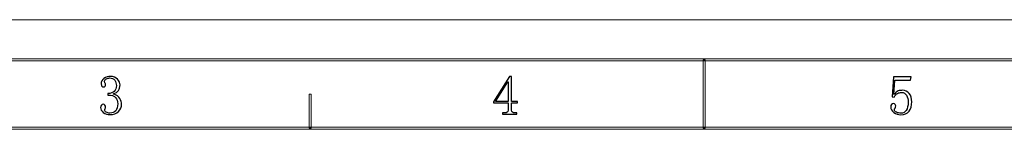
# Model space of a CAD drawing. Header units: millimetres. Extents: x -420 to 420, y -297 to 297.
# Tile 73 of 146: x -171 to 75, y 270 to 297. Entities that reach past the tile are written whole.
import ezdxf

# ---------------------------------------------------------------- set-up
doc = ezdxf.new("R2010")
doc.units = ezdxf.units.MM
doc.header["$MEASUREMENT"] = 0
doc.layers.add('layer 1', color=7, linetype='Continuous')

msp = doc.modelspace()

# ---------------------------------------------------------------- linework, layer by layer
at = {"layer": 'layer 1', "lineweight": 9}
msp.add_open_spline([(-420.4338, 296.9891), (-420.4338, 296.9891), (420.1294, 296.9891), (420.1294, 296.9891)], degree=3, dxfattribs=at)
msp.add_open_spline([(-420.4338, 296.9891), (-420.4338, 296.9891), (420.1294, 296.9891), (420.1294, 296.9891)], degree=3, dxfattribs=at)
msp.add_open_spline([(-420.4338, 296.9891), (-420.4338, 296.9891), (420.1294, 296.9891), (420.1294, 296.9891)], degree=3, dxfattribs=at)
msp.add_open_spline([(-420.4338, 296.9891), (-420.4338, 296.9891), (420.1294, 296.9891), (420.1294, 296.9891)], degree=3, dxfattribs=at)
msp.add_open_spline([(-420.4338, 296.9891), (-420.4338, 296.9891), (420.1294, 296.9891), (420.1294, 296.9891)], degree=3, dxfattribs=at)
msp.add_open_spline([(-420.4338, 296.9891), (-420.4338, 296.9891), (420.1294, 296.9891), (420.1294, 296.9891)], degree=3, dxfattribs=at)
msp.add_open_spline([(-420.4338, 296.9891), (-420.4338, 296.9891), (420.1294, 296.9891), (420.1294, 296.9891)], degree=3, dxfattribs=at)
msp.add_open_spline([(-420.4338, 296.9891), (-420.4338, 296.9891), (420.1294, 296.9891), (420.1294, 296.9891)], degree=3, dxfattribs=at)
msp.add_open_spline([(-420.4338, 296.9891), (-420.4338, 296.9891), (420.1294, 296.9891), (420.1294, 296.9891)], degree=3, dxfattribs=at)
msp.add_open_spline([(-420.4338, 296.9891), (-420.4338, 296.9891), (420.1294, 296.9891), (420.1294, 296.9891)], degree=3, dxfattribs=at)
msp.add_open_spline([(-420.4338, 296.9891), (-420.4338, 296.9891), (420.1294, 296.9891), (420.1294, 296.9891)], degree=3, dxfattribs=at)
msp.add_open_spline([(-420.4338, 296.9891), (-420.4338, 296.9891), (420.1294, 296.9891), (420.1294, 296.9891)], degree=3, dxfattribs=at)
msp.add_open_spline([(-420.4338, 296.9891), (-420.4338, 296.9891), (420.1294, 296.9891), (420.1294, 296.9891)], degree=3, dxfattribs=at)
msp.add_open_spline([(-420.4338, 296.9891), (-420.4338, 296.9891), (420.1294, 296.9891), (420.1294, 296.9891)], degree=3, dxfattribs=at)
msp.add_open_spline([(-420.4338, 296.9891), (-420.4338, 296.9891), (420.1294, 296.9891), (420.1294, 296.9891)], degree=3, dxfattribs=at)
msp.add_open_spline([(-420.4338, 296.9891), (-420.4338, 296.9891), (420.1294, 296.9891), (420.1294, 296.9891)], degree=3, dxfattribs=at)
msp.add_open_spline([(-420.4338, 296.9891), (-420.4338, 296.9891), (420.1294, 296.9891), (420.1294, 296.9891)], degree=3, dxfattribs=at)
msp.add_open_spline([(-420.4338, 296.9891), (-420.4338, 296.9891), (420.1294, 296.9891), (420.1294, 296.9891)], degree=3, dxfattribs=at)
msp.add_open_spline([(-420.4338, 296.9891), (-420.4338, 296.9891), (420.1294, 296.9891), (420.1294, 296.9891)], degree=3, dxfattribs=at)
msp.add_open_spline([(-420.4338, 296.9891), (-420.4338, 296.9891), (420.1294, 296.9891), (420.1294, 296.9891)], degree=3, dxfattribs=at)
msp.add_open_spline([(-420.4338, 296.9891), (-420.4338, 296.9891), (420.1294, 296.9891), (420.1294, 296.9891)], degree=3, dxfattribs=at)
for points in [[(-410.439, 286.7332), (-410.439, 286.7332), (-410.439, 287.2336), (-410.439, 287.2336), (-410.439, 287.2336), (-410.439, 287.2336), (410.1346, 287.2336), (410.1346, 287.2336), (410.1346, 287.2336), (410.1346, 287.2336), (410.1346, 286.7332), (410.1346, 286.7332), (410.1346, 286.7332), (410.1346, 286.7332), (-410.439, 286.7332), (-410.439, 286.7332)], [(0.0978, 269.9737), (0.0978, 269.9737), (-0.4021, 269.9737), (-0.4021, 269.9737), (-0.4021, 269.9737), (-0.4021, 269.9737), (-0.4021, 286.9833), (-0.4021, 286.9833), (-0.4021, 286.9833), (-0.4021, 286.9833), (0.0978, 286.9833), (0.0978, 286.9833), (0.0978, 286.9833), (0.0978, 286.9833), (0.0978, 269.9737), (0.0978, 269.9737)], [(-98.2261, 269.9737), (-98.2261, 269.9737), (-98.726, 269.9737), (-98.726, 269.9737), (-98.726, 269.9737), (-98.726, 269.9737), (-98.726, 278.4785), (-98.726, 278.4785), (-98.726, 278.4785), (-98.726, 278.4785), (-98.2261, 278.4785), (-98.2261, 278.4785), (-98.2261, 278.4785), (-98.2261, 278.4785), (-98.2261, 269.9737), (-98.2261, 269.9737)], [(-393.4478, 269.7236), (-393.4478, 269.7236), (-393.4478, 270.2239), (-393.4478, 270.2239), (-393.4478, 270.2239), (-393.4478, 270.2239), (393.1434, 270.2239), (393.1434, 270.2239), (393.1434, 270.2239), (393.1434, 270.2239), (393.1434, 269.7236), (393.1434, 269.7236), (393.1434, 269.7236), (393.1434, 269.7236), (-393.4478, 269.7236), (-393.4478, 269.7236)]]:
    msp.add_open_spline(points, degree=3, knots=[0, 0, 0, 0, 0.2, 0.2, 0.2, 0.2, 0.4, 0.4, 0.4, 0.4, 0.6, 0.6, 0.6, 0.6, 1, 1, 1, 1], dxfattribs=at)
at = {"layer": 'layer 1'}
for points, knots in [([(-145.5225, 275.9709), (-145.5225, 275.283), (-145.777, 274.6787), (-146.2836, 274.1528), (-146.2836, 274.1528), (-146.7881, 273.6271), (-147.4936, 273.3654), (-148.3982, 273.3654), (-148.3982, 273.3654), (-149.0484, 273.3654), (-149.6082, 273.546), (-150.0779, 273.9097), (-150.0779, 273.9097), (-150.5475, 274.271), (-150.7836, 274.6856), (-150.7836, 275.1581), (-150.7836, 275.1581), (-150.7836, 275.3735), (-150.7117, 275.5634), (-150.5661, 275.7278), (-150.5661, 275.7278), (-150.4226, 275.89), (-150.2768, 275.9709), (-150.1335, 275.9709), (-150.1335, 275.9709), (-149.916, 275.9709), (-149.761, 275.89), (-149.6706, 275.7278), (-149.6706, 275.7278), (-149.5805, 275.5634), (-149.5365, 275.4291), (-149.5365, 275.3201), (-149.5365, 275.3201), (-149.5365, 275.1395), (-149.5711, 274.9843), (-149.6453, 274.8592), (-149.6453, 274.8592), (-149.717, 274.7319), (-149.7539, 274.6137), (-149.7539, 274.5049), (-149.7539, 274.5049), (-149.7539, 274.2895), (-149.6175, 274.1065), (-149.3468, 273.9629), (-149.3468, 273.9629), (-149.0761, 273.817), (-148.7777, 273.7453), (-148.4515, 273.7453), (-148.4515, 273.7453), (-147.8014, 273.7453), (-147.3132, 273.9352), (-146.987, 274.315), (-146.987, 274.315), (-146.6631, 274.6948), (-146.4988, 275.283), (-146.4988, 276.0799), (-146.4988, 276.0799), (-146.4988, 276.7307), (-146.6723, 277.2564), (-147.0148, 277.6547), (-147.0148, 277.6547), (-147.3571, 278.0531), (-148.0002, 278.2523), (-148.9396, 278.2523), (-148.9396, 278.2523), (-148.9396, 278.2523), (-148.9396, 278.6321), (-148.9396, 278.6321), (-148.9396, 278.6321), (-148.2155, 278.6321), (-147.6834, 278.8035), (-147.3409, 279.1462), (-147.3409, 279.1462), (-146.9962, 279.4914), (-146.825, 279.9708), (-146.825, 280.5845), (-146.825, 280.5845), (-146.825, 281.0918), (-146.9616, 281.5342), (-147.2323, 281.9163), (-147.2323, 281.9163), (-147.503, 282.2961), (-147.9264, 282.486), (-148.5046, 282.486), (-148.5046, 282.486), (-148.7591, 282.486), (-149.0298, 282.4212), (-149.319, 282.2961), (-149.319, 282.2961), (-149.6082, 282.1687), (-149.7539, 281.9603), (-149.7539, 281.6708), (-149.7539, 281.6708), (-149.7539, 281.3812), (-149.717, 281.2007), (-149.6453, 281.1288), (-149.6453, 281.1288), (-149.5711, 281.0548), (-149.5365, 280.9643), (-149.5365, 280.8578), (-149.5365, 280.8578), (-149.5365, 280.6748), (-149.5711, 280.5313), (-149.6453, 280.4224), (-149.6453, 280.4224), (-149.717, 280.3135), (-149.8442, 280.2603), (-150.0247, 280.2603), (-150.0247, 280.2603), (-150.1681, 280.2603), (-150.3047, 280.3135), (-150.4319, 280.4224), (-150.4319, 280.4224), (-150.5569, 280.5313), (-150.6215, 280.7304), (-150.6215, 281.02), (-150.6215, 281.02), (-150.6215, 281.5619), (-150.3856, 282.0066), (-149.916, 282.3494), (-149.916, 282.3494), (-149.4463, 282.6922), (-148.9025, 282.8659), (-148.2895, 282.8659), (-148.2895, 282.8659), (-147.5654, 282.8659), (-146.987, 282.639), (-146.5543, 282.1873), (-146.5543, 282.1873), (-146.1194, 281.7333), (-145.9019, 281.2539), (-145.9019, 280.749), (-145.9019, 280.749), (-145.9019, 280.2047), (-146.0383, 279.7438), (-146.3091, 279.364), (-146.3091, 279.364), (-146.5798, 278.9842), (-147.0056, 278.7039), (-147.5838, 278.5233), (-147.5838, 278.5233), (-146.7881, 278.2338), (-146.2466, 277.854), (-145.9574, 277.3837), (-145.9574, 277.3837), (-145.6683, 276.9112), (-145.5225, 276.4411), (-145.5225, 275.9709)], [0, 0, 0, 0, 0.02631579, 0.02631579, 0.02631579, 0.02631579, 0.05263158, 0.05263158, 0.05263158, 0.05263158, 0.07894737, 0.07894737, 0.07894737, 0.07894737, 0.10526316, 0.10526316, 0.10526316, 0.10526316, 0.13157895, 0.13157895, 0.13157895, 0.13157895, 0.15789474, 0.15789474, 0.15789474, 0.15789474, 0.18421053, 0.18421053, 0.18421053, 0.18421053, 0.21052632, 0.21052632, 0.21052632, 0.21052632, 0.23684211, 0.23684211, 0.23684211, 0.23684211, 0.26315789, 0.26315789, 0.26315789, 0.26315789, 0.28947368, 0.28947368, 0.28947368, 0.28947368, 0.31578947, 0.31578947, 0.31578947, 0.31578947, 0.34210526, 0.34210526, 0.34210526, 0.34210526, 0.36842105, 0.36842105, 0.36842105, 0.36842105, 0.39473684, 0.39473684, 0.39473684, 0.39473684, 0.42105263, 0.42105263, 0.42105263, 0.42105263, 0.44736842, 0.44736842, 0.44736842, 0.44736842, 0.47368421, 0.47368421, 0.47368421, 0.47368421, 0.5, 0.5, 0.5, 0.5, 0.52631579, 0.52631579, 0.52631579, 0.52631579, 0.55263158, 0.55263158, 0.55263158, 0.55263158, 0.57894737, 0.57894737, 0.57894737, 0.57894737, 0.60526316, 0.60526316, 0.60526316, 0.60526316, 0.63157895, 0.63157895, 0.63157895, 0.63157895, 0.65789474, 0.65789474, 0.65789474, 0.65789474, 0.68421053, 0.68421053, 0.68421053, 0.68421053, 0.71052632, 0.71052632, 0.71052632, 0.71052632, 0.73684211, 0.73684211, 0.73684211, 0.73684211, 0.76315789, 0.76315789, 0.76315789, 0.76315789, 0.78947368, 0.78947368, 0.78947368, 0.78947368, 0.81578947, 0.81578947, 0.81578947, 0.81578947, 0.84210526, 0.84210526, 0.84210526, 0.84210526, 0.86842105, 0.86842105, 0.86842105, 0.86842105, 0.89473684, 0.89473684, 0.89473684, 0.89473684, 0.92105263, 0.92105263, 0.92105263, 0.92105263, 0.94736842, 0.94736842, 0.94736842, 0.94736842, 1, 1, 1, 1]), ([(-48.2355, 274.4887), (-48.2355, 274.2363), (-48.1637, 274.0557), (-48.018, 273.9468), (-48.018, 273.9468), (-47.8746, 273.8379), (-47.6756, 273.7847), (-47.4234, 273.7847), (-47.4234, 273.7847), (-47.4234, 273.7847), (-46.9352, 273.7847), (-46.9352, 273.7847), (-46.9352, 273.7847), (-46.9352, 273.7847), (-46.9352, 273.4581), (-46.9352, 273.4581), (-46.9352, 273.4581), (-46.9352, 273.4581), (-50.5143, 273.4581), (-50.5143, 273.4581), (-50.5143, 273.4581), (-50.5143, 273.4581), (-50.5143, 273.7847), (-50.5143, 273.7847), (-50.5143, 273.7847), (-50.5143, 273.7847), (-49.9174, 273.7847), (-49.9174, 273.7847), (-49.9174, 273.7847), (-49.6281, 273.7847), (-49.42, 273.8379), (-49.2928, 273.9468), (-49.2928, 273.9468), (-49.1678, 274.0557), (-49.103, 274.2363), (-49.103, 274.4887), (-49.103, 274.4887), (-49.103, 274.4887), (-49.103, 276.2814), (-49.103, 276.2814), (-49.103, 276.2814), (-49.103, 276.2814), (-52.7352, 276.2814), (-52.7352, 276.2814), (-52.7352, 276.2814), (-52.7352, 276.2814), (-52.7352, 276.5524), (-52.7352, 276.5524), (-52.7352, 276.5524), (-52.7352, 276.5524), (-48.7792, 282.8498), (-48.7792, 282.8498), (-48.7792, 282.8498), (-48.7792, 282.8498), (-48.2355, 282.8498), (-48.2355, 282.8498), (-48.2355, 282.8498), (-48.2355, 282.8498), (-48.2355, 276.6057), (-48.2355, 276.6057), (-48.2355, 276.6057), (-48.2355, 276.6057), (-46.7709, 276.6057), (-46.7709, 276.6057), (-46.7709, 276.6057), (-46.7709, 276.6057), (-46.7709, 276.2814), (-46.7709, 276.2814), (-46.7709, 276.2814), (-46.7709, 276.2814), (-48.2355, 276.2814), (-48.2355, 276.2814), (-48.2355, 276.2814), (-48.2355, 276.2814), (-48.2355, 274.4887), (-48.2355, 274.4887)], [0, 0, 0, 0, 0.05, 0.05, 0.05, 0.05, 0.1, 0.1, 0.1, 0.1, 0.15, 0.15, 0.15, 0.15, 0.2, 0.2, 0.2, 0.2, 0.25, 0.25, 0.25, 0.25, 0.3, 0.3, 0.3, 0.3, 0.35, 0.35, 0.35, 0.35, 0.4, 0.4, 0.4, 0.4, 0.45, 0.45, 0.45, 0.45, 0.5, 0.5, 0.5, 0.5, 0.55, 0.55, 0.55, 0.55, 0.6, 0.6, 0.6, 0.6, 0.65, 0.65, 0.65, 0.65, 0.7, 0.7, 0.7, 0.7, 0.75, 0.75, 0.75, 0.75, 0.8, 0.8, 0.8, 0.8, 0.85, 0.85, 0.85, 0.85, 0.9, 0.9, 0.9, 0.9, 1, 1, 1, 1]), ([(49.3039, 279.4229), (49.9909, 279.4229), (50.5508, 279.1611), (50.9835, 278.6354), (50.9835, 278.6354), (51.4183, 278.1119), (51.6358, 277.4149), (51.6358, 276.5463), (51.6358, 276.5463), (51.6358, 275.5689), (51.4091, 274.7907), (50.958, 274.2117), (50.958, 274.2117), (50.5045, 273.6328), (49.8105, 273.3432), (48.8689, 273.3432), (48.8689, 273.3432), (48.2188, 273.3432), (47.6403, 273.5331), (47.1337, 273.9129), (47.1337, 273.9129), (46.6294, 274.2928), (46.3748, 274.7561), (46.3748, 275.2979), (46.3748, 275.2979), (46.3748, 275.5157), (46.4374, 275.7056), (46.5646, 275.8678), (46.5646, 275.8678), (46.6919, 276.0298), (46.863, 276.1109), (47.0805, 276.1109), (47.0805, 276.1109), (47.298, 276.1109), (47.4414, 276.0391), (47.5131, 275.8955), (47.5131, 275.8955), (47.5873, 275.7496), (47.6219, 275.6245), (47.6219, 275.5157), (47.6219, 275.5157), (47.6219, 275.2979), (47.5687, 275.1265), (47.4599, 274.9992), (47.4599, 274.9992), (47.3512, 274.8718), (47.298, 274.7375), (47.298, 274.5915), (47.298, 274.5915), (47.298, 274.3021), (47.4693, 274.0843), (47.8116, 273.9407), (47.8116, 273.9407), (48.1563, 273.7948), (48.5265, 273.723), (48.9245, 273.723), (48.9245, 273.723), (49.5027, 273.723), (49.9447, 273.9592), (50.2523, 274.4295), (50.2523, 274.4295), (50.5601, 274.8995), (50.7128, 275.5689), (50.7128, 276.4375), (50.7128, 276.4375), (50.7128, 277.1624), (50.5786, 277.7483), (50.3057, 278.2022), (50.3057, 278.2022), (50.035, 278.6539), (49.6277, 278.8809), (49.0863, 278.8809), (49.0863, 278.8809), (48.6884, 278.8809), (48.346, 278.809), (48.0568, 278.6631), (48.0568, 278.6631), (47.7676, 278.5196), (47.497, 278.2116), (47.2424, 277.7413), (47.2424, 277.7413), (47.2424, 277.7413), (46.7542, 277.7947), (46.7542, 277.7947), (46.7542, 277.7947), (46.7542, 277.7947), (47.0249, 282.7348), (47.0249, 282.7348), (47.0249, 282.7348), (47.0249, 282.7348), (51.4716, 282.7348), (51.4716, 282.7348), (51.4716, 282.7348), (51.4716, 282.7348), (51.3097, 281.9195), (51.3097, 281.9195), (51.3097, 281.9195), (51.3097, 281.9195), (47.4044, 281.9195), (47.4044, 281.9195), (47.4044, 281.9195), (47.4044, 281.9195), (47.1892, 278.3367), (47.1892, 278.3367), (47.1892, 278.3367), (47.5502, 278.8438), (47.9017, 279.1519), (48.2466, 279.2607), (48.2466, 279.2607), (48.5889, 279.3695), (48.9429, 279.4229), (49.3039, 279.4229)], [0, 0, 0, 0, 0.03448276, 0.03448276, 0.03448276, 0.03448276, 0.06896552, 0.06896552, 0.06896552, 0.06896552, 0.10344828, 0.10344828, 0.10344828, 0.10344828, 0.13793103, 0.13793103, 0.13793103, 0.13793103, 0.17241379, 0.17241379, 0.17241379, 0.17241379, 0.20689655, 0.20689655, 0.20689655, 0.20689655, 0.24137931, 0.24137931, 0.24137931, 0.24137931, 0.27586207, 0.27586207, 0.27586207, 0.27586207, 0.31034483, 0.31034483, 0.31034483, 0.31034483, 0.34482759, 0.34482759, 0.34482759, 0.34482759, 0.37931034, 0.37931034, 0.37931034, 0.37931034, 0.4137931, 0.4137931, 0.4137931, 0.4137931, 0.44827586, 0.44827586, 0.44827586, 0.44827586, 0.48275862, 0.48275862, 0.48275862, 0.48275862, 0.51724138, 0.51724138, 0.51724138, 0.51724138, 0.55172414, 0.55172414, 0.55172414, 0.55172414, 0.5862069, 0.5862069, 0.5862069, 0.5862069, 0.62068966, 0.62068966, 0.62068966, 0.62068966, 0.65517241, 0.65517241, 0.65517241, 0.65517241, 0.68965517, 0.68965517, 0.68965517, 0.68965517, 0.72413793, 0.72413793, 0.72413793, 0.72413793, 0.75862069, 0.75862069, 0.75862069, 0.75862069, 0.79310345, 0.79310345, 0.79310345, 0.79310345, 0.82758621, 0.82758621, 0.82758621, 0.82758621, 0.86206897, 0.86206897, 0.86206897, 0.86206897, 0.89655172, 0.89655172, 0.89655172, 0.89655172, 0.93103448, 0.93103448, 0.93103448, 0.93103448, 1, 1, 1, 1]), ([(-49.1586, 281.4926), (-49.1586, 281.4926), (-52.2494, 276.6057), (-52.2494, 276.6057), (-52.2494, 276.6057), (-52.2494, 276.6057), (-49.103, 276.6057), (-49.103, 276.6057), (-49.103, 276.6057), (-49.103, 276.6057), (-49.103, 281.4926), (-49.103, 281.4926), (-49.103, 281.4926), (-49.103, 281.4926), (-49.1586, 281.4926), (-49.1586, 281.4926)], [0, 0, 0, 0, 0.2, 0.2, 0.2, 0.2, 0.4, 0.4, 0.4, 0.4, 0.6, 0.6, 0.6, 0.6, 1, 1, 1, 1])]:
    msp.add_open_spline(points, degree=3, knots=knots, dxfattribs=at)

doc.saveas('drawing.dxf')
